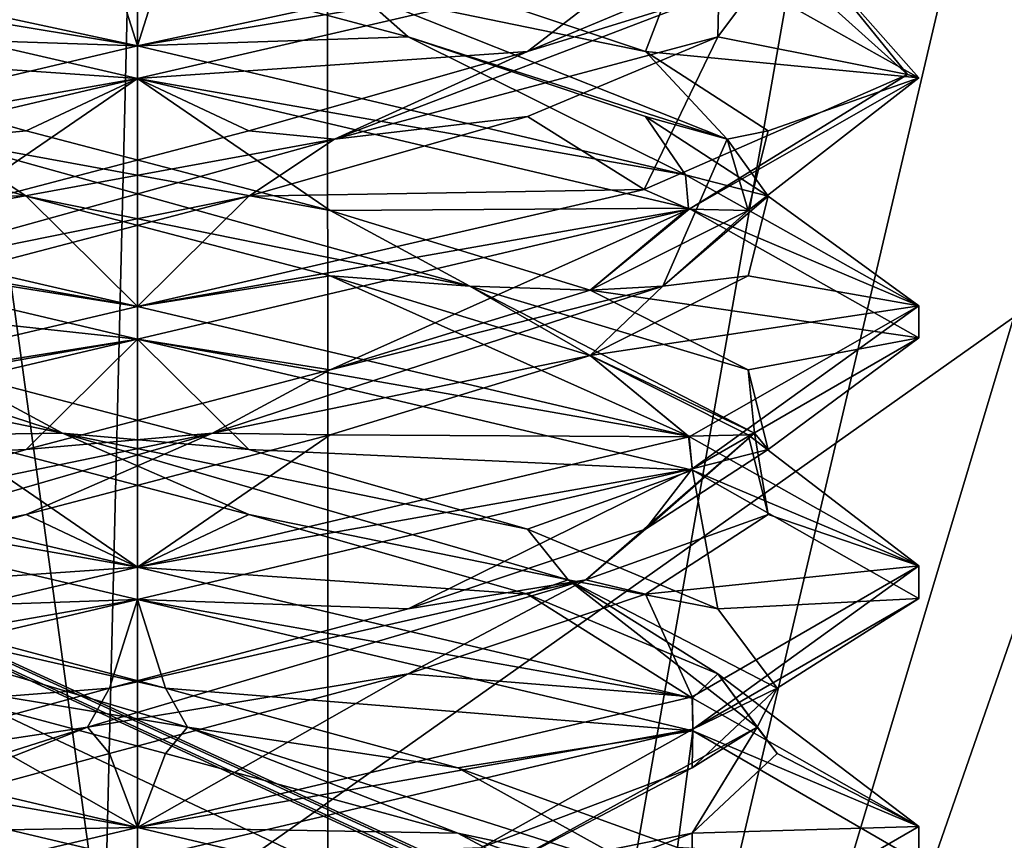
# Model space of a CAD drawing. Header units: millimetres. Extents: x -18.9 to 18.9, y -8.8 to 39.
# Tile 233 of 256: x -0.2 to 1.7, y 30 to 31.6. Entities that reach past the tile are written whole.
import ezdxf

# ---------------------------------------------------------------- set-up
doc = ezdxf.new("R2010")
doc.units = ezdxf.units.MM
doc.header["$LTSCALE"] = 65.185185
for name, color, linetype in [('17', 7, 'CONTINUOUS'), ('188', 7, 'CONTINUOUS'), ('190', 7, 'CONTINUOUS'), ('2014', 7, 'CONTINUOUS'), ('2056', 7, 'CONTINUOUS'), ('2057', 7, 'CONTINUOUS'), ('2058', 7, 'CONTINUOUS'), ('2059', 7, 'CONTINUOUS'), ('2060', 7, 'CONTINUOUS'), ('2061', 7, 'CONTINUOUS'), ('2062', 7, 'CONTINUOUS'), ('2063', 7, 'CONTINUOUS'), ('2064', 7, 'CONTINUOUS'), ('2077', 7, 'CONTINUOUS'), ('2078', 7, 'CONTINUOUS'), ('2079', 7, 'CONTINUOUS'), ('2169', 7, 'CONTINUOUS'), ('305', 7, 'CONTINUOUS'), ('323', 7, 'CONTINUOUS'), ('4', 7, 'CONTINUOUS')]:
    doc.layers.add(name, color=color, linetype=linetype)

msp = doc.modelspace()

# ---------------------------------------------------------------- linework, layer by layer
at = {"layer": '17', "color": 7, "linetype": 'Continuous'}
for points in [[(0, 29.7897, -10.45), (0, 32.4, -10.45), (3.6904, 32.4, -10.45), (0, 29.7897, -10.45)], [(0, 29.7897, -10.45), (3.6904, 32.4, -10.45), (1.6742, 29.7802, -10.45), (0, 29.7897, -10.45)]]:
    msp.add_3dface(points, dxfattribs=at)
at = {"layer": '188', "color": 7, "linetype": 'Continuous'}
for points in [[(0.3674, 26.5965, 12.831), (-1.7624, 34.4, 12.5771), (-1.8536, 26.5965, 12.7017), (0.3674, 26.5965, 12.831)], [(-1.7624, 34.4, 12.5771), (0.3674, 26.5965, 12.831), (-0.7037, 34.4, 12.6805), (-1.7624, 34.4, 12.5771)], [(0.3674, 26.5965, 12.831), (0.3635, 34.4, 12.6948), (-0.7037, 34.4, 12.6805), (0.3674, 26.5965, 12.831)]]:
    msp.add_3dface(points, dxfattribs=at)
at = {"layer": '190', "color": 7, "linetype": 'Continuous'}
for points in [[(0.3635, 34.4, 12.6948), (0.3674, 26.5965, 12.831), (1.7404, 34.4, 12.6554), (0.3635, 34.4, 12.6948)], [(1.7404, 34.4, 12.6554), (0.3674, 26.5965, 12.831), (2.1679, 34.2568, 12.6456), (1.7404, 34.4, 12.6554)], [(0.3674, 26.5965, 12.831), (2.6492, 34.2035, 12.6328), (2.1679, 34.2568, 12.6456), (0.3674, 26.5965, 12.831)], [(3.0156, 26.5965, 12.7551), (3.0118, 34.2035, 12.6224), (0.3674, 26.5965, 12.831), (3.0156, 26.5965, 12.7551)], [(3.0118, 34.2035, 12.6224), (2.6492, 34.2035, 12.6328), (0.3674, 26.5965, 12.831), (3.0118, 34.2035, 12.6224)]]:
    msp.add_3dface(points, dxfattribs=at)
at = {"layer": '2014', "color": 7, "linetype": 'Continuous'}
for points in [[(0, 31.4375, -14.8), (-0.974, 31.6625, -14.4408), (0, 31.5, -14.8), (0, 31.4375, -14.8)], [(0, 31.5, -14.8), (-0.974, 31.6625, -14.4408), (-0.3883, 31.5833, -14.7489), (0, 31.5, -14.8)], [(0, 31.4375, -11.8), (0, 31.5, -11.8), (-1.0611, 31.2499, -12.2398), (0, 31.4375, -11.8)], [(-1.055, 31.1892, -12.2337), (0, 31.4375, -11.8), (-1.0611, 31.2499, -12.2398), (-1.055, 31.1892, -12.2337)], [(0, 31, -14.8), (-1.0672, 31.1895, -14.3541), (-0.974, 31.225, -14.4408), (0, 31, -14.8)], [(0, 30.9375, -14.8), (-1.0672, 31.1895, -14.3541), (0, 31, -14.8), (0, 30.9375, -14.8)], [(0, 30.9375, -11.8), (0, 31, -11.8), (-1.055, 30.7517, -12.2337), (0, 30.9375, -11.8)], [(-1.0536, 30.6896, -12.2323), (0, 30.9375, -11.8), (-1.055, 30.7517, -12.2337), (-1.0536, 30.6896, -12.2323)], [(0, 30.5, -14.8), (-1.0544, 30.6856, -14.3669), (-1.0672, 30.752, -14.3541), (0, 30.5, -14.8)], [(0, 30.4375, -14.8), (-1.0544, 30.6856, -14.3669), (0, 30.5, -14.8), (0, 30.4375, -14.8)], [(0, 30.4375, -11.8), (0, 30.5, -11.8), (-1.0536, 30.2521, -12.2323), (0, 30.4375, -11.8)], [(-1.0565, 30.1887, -12.2352), (0, 30.4375, -11.8), (-1.0536, 30.2521, -12.2323), (-1.0565, 30.1887, -12.2352)], [(0, 30, -14.8), (-1.0646, 30.1887, -14.3568), (-1.0544, 30.2481, -14.3669), (0, 30, -14.8)], [(0, 29.9375, -14.8), (-1.0646, 30.1887, -14.3568), (0, 30, -14.8), (0, 29.9375, -14.8)], [(0, 29.9375, -11.8), (0, 30, -11.8), (-1.0565, 29.7512, -12.2352), (0, 29.9375, -11.8)]]:
    msp.add_3dface(points, dxfattribs=at)
at = {"layer": '2056', "color": 7, "linetype": 'Continuous'}
for points in [[(1.2282, 31.6701, -13.3536), (1.1142, 31.5174, -12.7804), (1.478, 31.4454, -13.0441), (1.2282, 31.6701, -13.3536)], [(1.299, 31.6667, -14.05), (1.2282, 31.6701, -13.3536), (1.478, 31.4454, -13.0441), (1.299, 31.6667, -14.05)], [(1.1142, 31.5174, -12.7804), (0.7484, 31.3646, -12.3247), (0.9728, 31.2246, -12.1582), (1.1142, 31.5174, -12.7804)], [(1.478, 31.4454, -13.0441), (1.1142, 31.5174, -12.7804), (0.9728, 31.2246, -12.1582), (1.478, 31.4454, -13.0441)], [(0.7484, 31.3646, -12.3247), (0.2135, 31.2118, -12.0893), (0.9728, 31.2246, -12.1582), (0.7484, 31.3646, -12.3247)], [(0.2135, 31.2118, -12.0893), (0, 31, -11.8), (0.9728, 31.2246, -12.1582), (0.2135, 31.2118, -12.0893)], [(-0.3697, 31.059, -12.1275), (0, 31, -11.8), (0.2135, 31.2118, -12.0893), (-0.3697, 31.059, -12.1275)], [(-1.055, 30.7517, -12.2337), (0, 31, -11.8), (-0.3697, 31.059, -12.1275), (-1.055, 30.7517, -12.2337)], [(0, 30, -14.8), (-1.0544, 30.2481, -14.3669), (-0.5196, 30.2951, -14.4142), (0, 30, -14.8)], [(0.0536, 30.1424, -14.5282), (0, 30, -14.8), (-0.5196, 30.2951, -14.4142), (0.0536, 30.1424, -14.5282)], [(0.6147, 29.9896, -14.3647), (0, 30, -14.8), (0.0536, 30.1424, -14.5282), (0.6147, 29.9896, -14.3647)], [(0, 30, -14.8), (0.6147, 29.9896, -14.3647), (1.0658, 29.7484, -14.3555), (0, 30, -14.8)], [(0.6147, 29.9896, -14.3647), (1.0368, 29.8368, -13.9605), (1.0658, 29.7484, -14.3555), (0.6147, 29.9896, -14.3647)]]:
    msp.add_3dface(points, dxfattribs=at)
at = {"layer": '2057', "color": 7, "linetype": 'Continuous'}
for points in [[(1.1142, 31.5174, -12.7804), (1.2282, 31.6701, -13.3536), (1.1157, 31.6034, -12.8769), (1.1142, 31.5174, -12.7804)], [(0.7484, 31.4896, -12.3247), (1.1157, 31.6034, -12.8769), (1.1142, 31.6424, -12.7804), (0.7484, 31.4896, -12.3247)], [(0.3779, 31.3213, -12.1681), (1.1142, 31.5174, -12.7804), (1.1157, 31.6034, -12.8769), (0.3779, 31.3213, -12.1681)], [(0.3779, 31.3213, -12.1681), (1.1157, 31.6034, -12.8769), (0.7484, 31.4896, -12.3247), (0.3779, 31.3213, -12.1681)], [(0.7484, 31.3646, -12.3247), (1.1142, 31.5174, -12.7804), (0.3779, 31.3213, -12.1681), (0.7484, 31.3646, -12.3247)], [(0.2135, 31.3368, -12.0893), (0.3779, 31.3213, -12.1681), (0.7484, 31.4896, -12.3247), (0.2135, 31.3368, -12.0893)], [(0.2135, 31.2118, -12.0893), (0.7484, 31.3646, -12.3247), (0.3779, 31.3213, -12.1681), (0.2135, 31.2118, -12.0893)], [(-0.6378, 31.0393, -12.2914), (0.2135, 31.2118, -12.0893), (0.3779, 31.3213, -12.1681), (-0.6378, 31.0393, -12.2914)], [(-0.6378, 31.0393, -12.2914), (0.3779, 31.3213, -12.1681), (-0.3697, 31.184, -12.1275), (-0.6378, 31.0393, -12.2914)], [(-0.3697, 31.184, -12.1275), (0.3779, 31.3213, -12.1681), (0.2135, 31.3368, -12.0893), (-0.3697, 31.184, -12.1275)], [(-0.3697, 31.059, -12.1275), (0.2135, 31.2118, -12.0893), (-0.6378, 31.0393, -12.2914), (-0.3697, 31.059, -12.1275)], [(0.096, 30.1931, -14.4894), (-0.5196, 30.2951, -14.4142), (-0.8606, 30.4752, -14.1266), (0.096, 30.1931, -14.4894)], [(0.096, 30.1931, -14.4894), (-0.8606, 30.4752, -14.1266), (0.0536, 30.2674, -14.5282), (0.096, 30.1931, -14.4894)], [(0.0536, 30.2674, -14.5282), (-0.8606, 30.4752, -14.1266), (-0.5196, 30.4201, -14.4142), (0.0536, 30.2674, -14.5282)], [(0.0536, 30.1424, -14.5282), (-0.5196, 30.2951, -14.4142), (0.096, 30.1931, -14.4894), (0.0536, 30.1424, -14.5282)], [(0.6147, 30.1146, -14.3647), (0.096, 30.1931, -14.4894), (0.0536, 30.2674, -14.5282), (0.6147, 30.1146, -14.3647)], [(0.6147, 29.9896, -14.3647), (0.0536, 30.1424, -14.5282), (0.096, 30.1931, -14.4894), (0.6147, 29.9896, -14.3647)], [(0.9821, 29.9111, -13.9779), (0.6147, 29.9896, -14.3647), (0.096, 30.1931, -14.4894), (0.9821, 29.9111, -13.9779)], [(0.9821, 29.9111, -13.9779), (0.096, 30.1931, -14.4894), (0.6147, 30.1146, -14.3647), (0.9821, 29.9111, -13.9779)], [(1.0368, 29.9618, -13.9605), (0.9821, 29.9111, -13.9779), (0.6147, 30.1146, -14.3647), (1.0368, 29.9618, -13.9605)], [(1.0368, 29.8368, -13.9605), (0.6147, 29.9896, -14.3647), (0.9821, 29.9111, -13.9779), (1.0368, 29.8368, -13.9605)]]:
    msp.add_3dface(points, dxfattribs=at)
at = {"layer": '2058', "color": 7, "linetype": 'Continuous'}
for points in [[(0, 31.4375, -11.8), (0.7484, 31.4896, -12.3247), (0.9728, 31.6621, -12.1582), (0, 31.4375, -11.8)], [(0.7484, 31.4896, -12.3247), (1.1142, 31.6424, -12.7804), (0.9728, 31.6621, -12.1582), (0.7484, 31.4896, -12.3247)], [(0, 31.4375, -11.8), (0.2135, 31.3368, -12.0893), (0.7484, 31.4896, -12.3247), (0, 31.4375, -11.8)], [(0, 31.4375, -11.8), (-1.055, 31.1892, -12.2337), (-0.3697, 31.184, -12.1275), (0, 31.4375, -11.8)], [(0, 31.4375, -11.8), (-0.3697, 31.184, -12.1275), (0.2135, 31.3368, -12.0893), (0, 31.4375, -11.8)], [(-1.0544, 30.6856, -14.3669), (0, 30.4375, -14.8), (-0.5196, 30.4201, -14.4142), (-1.0544, 30.6856, -14.3669)], [(0, 30.4375, -14.8), (0.0536, 30.2674, -14.5282), (-0.5196, 30.4201, -14.4142), (0, 30.4375, -14.8)], [(0.0536, 30.2674, -14.5282), (0, 30.4375, -14.8), (1.0658, 30.1859, -14.3555), (0.0536, 30.2674, -14.5282)], [(0.6147, 30.1146, -14.3647), (0.0536, 30.2674, -14.5282), (1.0658, 30.1859, -14.3555), (0.6147, 30.1146, -14.3647)], [(1.0368, 29.9618, -13.9605), (0.6147, 30.1146, -14.3647), (1.0658, 30.1859, -14.3555), (1.0368, 29.9618, -13.9605)], [(1.5, 29.9352, -13.2894), (1.0368, 29.9618, -13.9605), (1.0658, 30.1859, -14.3555), (1.5, 29.9352, -13.2894)]]:
    msp.add_3dface(points, dxfattribs=at)
at = {"layer": '2059', "color": 7, "linetype": 'Continuous'}
for points in [[(-0.5196, 31.5174, -12.1858), (0, 31.5, -11.8), (0.0536, 31.6701, -12.0718), (-0.5196, 31.5174, -12.1858)], [(0.0536, 31.6701, -12.0718), (0, 31.5, -11.8), (0.3883, 31.5833, -11.8511), (0.0536, 31.6701, -12.0718)], [(-1.0611, 31.2499, -12.2398), (0, 31.5, -11.8), (-0.5196, 31.5174, -12.1858), (-1.0611, 31.2499, -12.2398)], [(0, 30.5, -14.8), (-1.0672, 30.752, -14.3541), (-0.3697, 30.7535, -14.4725), (0, 30.5, -14.8)], [(0.2135, 30.6007, -14.5107), (0, 30.5, -14.8), (-0.3697, 30.7535, -14.4725), (0.2135, 30.6007, -14.5107)], [(0.7484, 30.4479, -14.2753), (0, 30.5, -14.8), (0.2135, 30.6007, -14.5107), (0.7484, 30.4479, -14.2753)], [(0, 30.5, -14.8), (0.7484, 30.4479, -14.2753), (1.0657, 30.2485, -14.3556), (0, 30.5, -14.8)], [(0.7484, 30.4479, -14.2753), (1.1142, 30.2951, -13.8196), (1.0657, 30.2485, -14.3556), (0.7484, 30.4479, -14.2753)], [(1.0657, 30.2485, -14.3556), (1.1142, 30.2951, -13.8196), (1.5, 30.0022, -13.3104), (1.0657, 30.2485, -14.3556)], [(1.1142, 30.2951, -13.8196), (1.2282, 30.1424, -13.2464), (1.5, 30.0022, -13.3104), (1.1142, 30.2951, -13.8196)], [(1.2282, 30.1424, -13.2464), (1.0647, 29.9896, -12.6853), (1.5, 30.0022, -13.3104), (1.2282, 30.1424, -13.2464)], [(1.5, 30.0022, -13.3104), (1.0647, 29.9896, -12.6853), (1.0659, 29.7516, -12.2446), (1.5, 30.0022, -13.3104)], [(1.0647, 29.9896, -12.6853), (0.6605, 29.8368, -12.2632), (1.0659, 29.7516, -12.2446), (1.0647, 29.9896, -12.6853)]]:
    msp.add_3dface(points, dxfattribs=at)
at = {"layer": '2060', "color": 7, "linetype": 'Continuous'}
for points in [[(-0.5196, 31.5174, -12.1858), (0.0536, 31.6701, -12.0718), (-0.4231, 31.6034, -12.1843), (-0.5196, 31.5174, -12.1858)], [(-0.1438, 30.7572, -14.4846), (-0.8693, 30.9062, -14.1693), (-1.0086, 31.0393, -13.9378), (-0.1438, 30.7572, -14.4846)], [(-0.1438, 30.7572, -14.4846), (-1.0086, 31.0393, -13.9378), (-0.3697, 30.8785, -14.4725), (-0.1438, 30.7572, -14.4846)], [(-0.3697, 30.7535, -14.4725), (-0.8693, 30.9062, -14.1693), (-0.1438, 30.7572, -14.4846), (-0.3697, 30.7535, -14.4725)], [(0.2135, 30.7257, -14.5107), (-0.1438, 30.7572, -14.4846), (-0.3697, 30.8785, -14.4725), (0.2135, 30.7257, -14.5107)], [(0.2135, 30.6007, -14.5107), (-0.3697, 30.7535, -14.4725), (-0.1438, 30.7572, -14.4846), (0.2135, 30.6007, -14.5107)], [(0.8266, 30.4752, -14.1606), (0.2135, 30.6007, -14.5107), (-0.1438, 30.7572, -14.4846), (0.8266, 30.4752, -14.1606)], [(0.8266, 30.4752, -14.1606), (-0.1438, 30.7572, -14.4846), (0.7484, 30.5729, -14.2753), (0.8266, 30.4752, -14.1606)], [(0.7484, 30.5729, -14.2753), (-0.1438, 30.7572, -14.4846), (0.2135, 30.7257, -14.5107), (0.7484, 30.5729, -14.2753)], [(0.7484, 30.4479, -14.2753), (0.2135, 30.6007, -14.5107), (0.8266, 30.4752, -14.1606), (0.7484, 30.4479, -14.2753)], [(1.1142, 30.4201, -13.8196), (0.8266, 30.4752, -14.1606), (0.7484, 30.5729, -14.2753), (1.1142, 30.4201, -13.8196)], [(1.1142, 30.2951, -13.8196), (0.7484, 30.4479, -14.2753), (0.8266, 30.4752, -14.1606), (1.1142, 30.2951, -13.8196)], [(1.1894, 30.1931, -13.204), (1.1142, 30.2951, -13.8196), (0.8266, 30.4752, -14.1606), (1.1894, 30.1931, -13.204)], [(1.1894, 30.1931, -13.204), (0.8266, 30.4752, -14.1606), (1.2282, 30.2674, -13.2464), (1.1894, 30.1931, -13.204)], [(1.2282, 30.2674, -13.2464), (0.8266, 30.4752, -14.1606), (1.1142, 30.4201, -13.8196), (1.2282, 30.2674, -13.2464)], [(1.2282, 30.1424, -13.2464), (1.1142, 30.2951, -13.8196), (1.1894, 30.1931, -13.204), (1.2282, 30.1424, -13.2464)], [(1.0647, 30.1146, -12.6853), (1.1894, 30.1931, -13.204), (1.2282, 30.2674, -13.2464), (1.0647, 30.1146, -12.6853)], [(0.6779, 29.9111, -12.3179), (1.0647, 29.9896, -12.6853), (1.1894, 30.1931, -13.204), (0.6779, 29.9111, -12.3179)], [(0.6779, 29.9111, -12.3179), (1.1894, 30.1931, -13.204), (1.0647, 30.1146, -12.6853), (0.6779, 29.9111, -12.3179)], [(1.0647, 29.9896, -12.6853), (1.2282, 30.1424, -13.2464), (1.1894, 30.1931, -13.204), (1.0647, 29.9896, -12.6853)], [(0.6605, 29.9618, -12.2632), (0.6779, 29.9111, -12.3179), (1.0647, 30.1146, -12.6853), (0.6605, 29.9618, -12.2632)], [(0.6605, 29.8368, -12.2632), (1.0647, 29.9896, -12.6853), (0.6779, 29.9111, -12.3179), (0.6605, 29.8368, -12.2632)]]:
    msp.add_3dface(points, dxfattribs=at)
at = {"layer": '2061', "color": 7, "linetype": 'Continuous'}
for points in [[(-1.0672, 31.1895, -14.3541), (0, 30.9375, -14.8), (-0.8693, 31.0312, -14.1693), (-1.0672, 31.1895, -14.3541)], [(0, 30.9375, -14.8), (-0.3697, 30.8785, -14.4725), (-0.8693, 31.0312, -14.1693), (0, 30.9375, -14.8)], [(0, 30.9375, -14.8), (0.2135, 30.7257, -14.5107), (-0.3697, 30.8785, -14.4725), (0, 30.9375, -14.8)], [(0.2135, 30.7257, -14.5107), (0, 30.9375, -14.8), (1.0657, 30.686, -14.3556), (0.2135, 30.7257, -14.5107)], [(0.7484, 30.5729, -14.2753), (0.2135, 30.7257, -14.5107), (1.0657, 30.686, -14.3556), (0.7484, 30.5729, -14.2753)], [(1.1142, 30.4201, -13.8196), (0.7484, 30.5729, -14.2753), (1.0657, 30.686, -14.3556), (1.1142, 30.4201, -13.8196)], [(1.5, 30.4397, -13.3104), (1.1142, 30.4201, -13.8196), (1.0657, 30.686, -14.3556), (1.5, 30.4397, -13.3104)], [(1.0659, 30.1891, -12.2446), (1.2282, 30.2674, -13.2464), (1.5, 30.4397, -13.3104), (1.0659, 30.1891, -12.2446)], [(1.2282, 30.2674, -13.2464), (1.1142, 30.4201, -13.8196), (1.5, 30.4397, -13.3104), (1.2282, 30.2674, -13.2464)], [(1.0647, 30.1146, -12.6853), (1.2282, 30.2674, -13.2464), (1.0659, 30.1891, -12.2446), (1.0647, 30.1146, -12.6853)], [(0, 29.9375, -11.8), (0.6605, 29.9618, -12.2632), (1.0659, 30.1891, -12.2446), (0, 29.9375, -11.8)], [(0.6605, 29.9618, -12.2632), (1.0647, 30.1146, -12.6853), (1.0659, 30.1891, -12.2446), (0.6605, 29.9618, -12.2632)]]:
    msp.add_3dface(points, dxfattribs=at)
at = {"layer": '2062', "color": 7, "linetype": 'Continuous'}
for points in [[(-0.2135, 31.2118, -14.5107), (-0.974, 31.225, -14.4408), (-0.7484, 31.3646, -14.2753), (-0.2135, 31.2118, -14.5107)], [(0, 31, -14.8), (-0.974, 31.225, -14.4408), (-0.2135, 31.2118, -14.5107), (0, 31, -14.8)], [(0.3697, 31.059, -14.4725), (0, 31, -14.8), (-0.2135, 31.2118, -14.5107), (0.3697, 31.059, -14.4725)], [(0, 31, -14.8), (0.3697, 31.059, -14.4725), (1.0575, 30.7509, -14.3638), (0, 31, -14.8)], [(0.3697, 31.059, -14.4725), (0.8693, 30.9062, -14.1693), (1.0575, 30.7509, -14.3638), (0.3697, 31.059, -14.4725)], [(0.8693, 30.9062, -14.1693), (1.1725, 30.7535, -13.6697), (1.0575, 30.7509, -14.3638), (0.8693, 30.9062, -14.1693)], [(1.0575, 30.7509, -14.3638), (1.1725, 30.7535, -13.6697), (1.5, 30.5021, -13.3098), (1.0575, 30.7509, -14.3638)], [(1.1725, 30.7535, -13.6697), (1.2107, 30.6007, -13.0865), (1.5, 30.5021, -13.3098), (1.1725, 30.7535, -13.6697)], [(1.2107, 30.6007, -13.0865), (0.9753, 30.4479, -12.5516), (1.5, 30.5021, -13.3098), (1.2107, 30.6007, -13.0865)], [(1.5, 30.5021, -13.3098), (0.9753, 30.4479, -12.5516), (1.0649, 30.2513, -12.2436), (1.5, 30.5021, -13.3098)], [(0.9753, 30.4479, -12.5516), (0.5196, 30.2951, -12.1858), (1.0649, 30.2513, -12.2436), (0.9753, 30.4479, -12.5516)], [(-0.0536, 30.1424, -12.0718), (0, 30, -11.8), (0.5196, 30.2951, -12.1858), (-0.0536, 30.1424, -12.0718)], [(0.5196, 30.2951, -12.1858), (0, 30, -11.8), (1.0649, 30.2513, -12.2436), (0.5196, 30.2951, -12.1858)], [(-0.6147, 29.9896, -12.2353), (0, 30, -11.8), (-0.0536, 30.1424, -12.0718), (-0.6147, 29.9896, -12.2353)], [(-1.0565, 29.7512, -12.2352), (0, 30, -11.8), (-0.6147, 29.9896, -12.2353), (-1.0565, 29.7512, -12.2352)]]:
    msp.add_3dface(points, dxfattribs=at)
at = {"layer": '2063', "color": 7, "linetype": 'Continuous'}
for points in [[(-0.2135, 31.3368, -14.5107), (-0.3779, 31.3213, -14.4319), (-0.7484, 31.4896, -14.2753), (-0.2135, 31.3368, -14.5107)], [(-0.2135, 31.2118, -14.5107), (-0.7484, 31.3646, -14.2753), (-0.3779, 31.3213, -14.4319), (-0.2135, 31.2118, -14.5107)], [(0.3697, 31.184, -14.4725), (-0.3779, 31.3213, -14.4319), (-0.2135, 31.3368, -14.5107), (0.3697, 31.184, -14.4725)], [(0.6378, 31.0393, -14.3086), (-0.2135, 31.2118, -14.5107), (-0.3779, 31.3213, -14.4319), (0.6378, 31.0393, -14.3086)], [(0.6378, 31.0393, -14.3086), (-0.3779, 31.3213, -14.4319), (0.3697, 31.184, -14.4725), (0.6378, 31.0393, -14.3086)], [(0.3697, 31.059, -14.4725), (-0.2135, 31.2118, -14.5107), (0.6378, 31.0393, -14.3086), (0.3697, 31.059, -14.4725)], [(0.8693, 31.0312, -14.1693), (0.6378, 31.0393, -14.3086), (0.3697, 31.184, -14.4725), (0.8693, 31.0312, -14.1693)], [(0.8693, 30.9062, -14.1693), (0.3697, 31.059, -14.4725), (0.6378, 31.0393, -14.3086), (0.8693, 30.9062, -14.1693)], [(1.1846, 30.7572, -13.4438), (0.8693, 30.9062, -14.1693), (0.6378, 31.0393, -14.3086), (1.1846, 30.7572, -13.4438)], [(1.1846, 30.7572, -13.4438), (0.6378, 31.0393, -14.3086), (1.1725, 30.8785, -13.6697), (1.1846, 30.7572, -13.4438)], [(1.1725, 30.8785, -13.6697), (0.6378, 31.0393, -14.3086), (0.8693, 31.0312, -14.1693), (1.1725, 30.8785, -13.6697)], [(1.1725, 30.7535, -13.6697), (0.8693, 30.9062, -14.1693), (1.1846, 30.7572, -13.4438), (1.1725, 30.7535, -13.6697)], [(1.2107, 30.7257, -13.0865), (1.1846, 30.7572, -13.4438), (1.1725, 30.8785, -13.6697), (1.2107, 30.7257, -13.0865)], [(0.8606, 30.4752, -12.4734), (1.2107, 30.6007, -13.0865), (1.1846, 30.7572, -13.4438), (0.8606, 30.4752, -12.4734)], [(0.8606, 30.4752, -12.4734), (1.1846, 30.7572, -13.4438), (0.9753, 30.5729, -12.5516), (0.8606, 30.4752, -12.4734)], [(0.9753, 30.5729, -12.5516), (1.1846, 30.7572, -13.4438), (1.2107, 30.7257, -13.0865), (0.9753, 30.5729, -12.5516)], [(1.2107, 30.6007, -13.0865), (1.1725, 30.7535, -13.6697), (1.1846, 30.7572, -13.4438), (1.2107, 30.6007, -13.0865)], [(0.9753, 30.4479, -12.5516), (1.2107, 30.6007, -13.0865), (0.8606, 30.4752, -12.4734), (0.9753, 30.4479, -12.5516)], [(0.5196, 30.4201, -12.1858), (0.8606, 30.4752, -12.4734), (0.9753, 30.5729, -12.5516), (0.5196, 30.4201, -12.1858)], [(-0.096, 30.1931, -12.1106), (0.5196, 30.2951, -12.1858), (0.8606, 30.4752, -12.4734), (-0.096, 30.1931, -12.1106)], [(-0.096, 30.1931, -12.1106), (0.8606, 30.4752, -12.4734), (-0.0536, 30.2674, -12.0718), (-0.096, 30.1931, -12.1106)], [(-0.0536, 30.2674, -12.0718), (0.8606, 30.4752, -12.4734), (0.5196, 30.4201, -12.1858), (-0.0536, 30.2674, -12.0718)], [(0.5196, 30.2951, -12.1858), (0.9753, 30.4479, -12.5516), (0.8606, 30.4752, -12.4734), (0.5196, 30.2951, -12.1858)], [(-0.0536, 30.1424, -12.0718), (0.5196, 30.2951, -12.1858), (-0.096, 30.1931, -12.1106), (-0.0536, 30.1424, -12.0718)], [(-0.6147, 30.1146, -12.2353), (-0.096, 30.1931, -12.1106), (-0.0536, 30.2674, -12.0718), (-0.6147, 30.1146, -12.2353)], [(-0.9821, 29.9111, -12.6221), (-0.6147, 29.9896, -12.2353), (-0.096, 30.1931, -12.1106), (-0.9821, 29.9111, -12.6221)], [(-0.9821, 29.9111, -12.6221), (-0.096, 30.1931, -12.1106), (-0.6147, 30.1146, -12.2353), (-0.9821, 29.9111, -12.6221)], [(-0.6147, 29.9896, -12.2353), (-0.0536, 30.1424, -12.0718), (-0.096, 30.1931, -12.1106), (-0.6147, 29.9896, -12.2353)]]:
    msp.add_3dface(points, dxfattribs=at)
at = {"layer": '2064', "color": 7, "linetype": 'Continuous'}
for points in [[(-0.974, 31.6625, -14.4408), (0, 31.4375, -14.8), (-0.7484, 31.4896, -14.2753), (-0.974, 31.6625, -14.4408)], [(0, 31.4375, -14.8), (-0.2135, 31.3368, -14.5107), (-0.7484, 31.4896, -14.2753), (0, 31.4375, -14.8)], [(0, 31.4375, -14.8), (0.3697, 31.184, -14.4725), (-0.2135, 31.3368, -14.5107), (0, 31.4375, -14.8)], [(0.3697, 31.184, -14.4725), (0, 31.4375, -14.8), (1.0575, 31.1884, -14.3638), (0.3697, 31.184, -14.4725)], [(0.8693, 31.0312, -14.1693), (0.3697, 31.184, -14.4725), (1.0575, 31.1884, -14.3638), (0.8693, 31.0312, -14.1693)], [(1.5, 30.9396, -13.3098), (0.8693, 31.0312, -14.1693), (1.0575, 31.1884, -14.3638), (1.5, 30.9396, -13.3098)], [(1.1725, 30.8785, -13.6697), (0.8693, 31.0312, -14.1693), (1.5, 30.9396, -13.3098), (1.1725, 30.8785, -13.6697)], [(1.0649, 30.6888, -12.2436), (1.2107, 30.7257, -13.0865), (1.5, 30.9396, -13.3098), (1.0649, 30.6888, -12.2436)], [(1.2107, 30.7257, -13.0865), (1.1725, 30.8785, -13.6697), (1.5, 30.9396, -13.3098), (1.2107, 30.7257, -13.0865)], [(0.9753, 30.5729, -12.5516), (1.2107, 30.7257, -13.0865), (1.0649, 30.6888, -12.2436), (0.9753, 30.5729, -12.5516)], [(0, 30.4375, -11.8), (0.5196, 30.4201, -12.1858), (1.0649, 30.6888, -12.2436), (0, 30.4375, -11.8)], [(0.5196, 30.4201, -12.1858), (0.9753, 30.5729, -12.5516), (1.0649, 30.6888, -12.2436), (0.5196, 30.4201, -12.1858)], [(0, 30.4375, -11.8), (-1.0565, 30.1887, -12.2352), (-0.0536, 30.2674, -12.0718), (0, 30.4375, -11.8)], [(0, 30.4375, -11.8), (-0.0536, 30.2674, -12.0718), (0.5196, 30.4201, -12.1858), (0, 30.4375, -11.8)], [(-1.0565, 30.1887, -12.2352), (-0.6147, 30.1146, -12.2353), (-0.0536, 30.2674, -12.0718), (-1.0565, 30.1887, -12.2352)]]:
    msp.add_3dface(points, dxfattribs=at)
at = {"layer": '2077', "color": 7, "linetype": 'Continuous'}
for points in [[(0, 31.5, -14.8), (-0.3883, 31.5833, -14.7489), (-0.0536, 31.6701, -14.5282), (0, 31.5, -14.8)], [(0.5196, 31.5174, -14.4142), (0, 31.5, -14.8), (-0.0536, 31.6701, -14.5282), (0.5196, 31.5174, -14.4142)], [(0, 31.5, -14.8), (0.5196, 31.5174, -14.4142), (1.0518, 31.2527, -14.3695), (0, 31.5, -14.8)], [(0.5196, 31.5174, -14.4142), (0.9753, 31.3646, -14.0484), (1.0518, 31.2527, -14.3695), (0.5196, 31.5174, -14.4142)], [(0.9753, 31.3646, -14.0484), (1.2107, 31.2118, -13.5135), (1.0518, 31.2527, -14.3695), (0.9753, 31.3646, -14.0484)], [(1.0518, 31.2527, -14.3695), (1.2107, 31.2118, -13.5135), (1.5, 31.001, -13.3047), (1.0518, 31.2527, -14.3695)], [(1.2107, 31.2118, -13.5135), (1.1725, 31.059, -12.9303), (1.5, 31.001, -13.3047), (1.2107, 31.2118, -13.5135)], [(1.1725, 31.059, -12.9303), (0.8693, 30.9062, -12.4307), (1.5, 31.001, -13.3047), (1.1725, 31.059, -12.9303)], [(1.5, 31.001, -13.3047), (0.8693, 30.9062, -12.4307), (1.0592, 30.7496, -12.2379), (1.5, 31.001, -13.3047)], [(0.8693, 30.9062, -12.4307), (0.3697, 30.7535, -12.1275), (1.0592, 30.7496, -12.2379), (0.8693, 30.9062, -12.4307)], [(-0.2135, 30.6007, -12.0893), (0, 30.5, -11.8), (0.3697, 30.7535, -12.1275), (-0.2135, 30.6007, -12.0893)], [(0.3697, 30.7535, -12.1275), (0, 30.5, -11.8), (1.0592, 30.7496, -12.2379), (0.3697, 30.7535, -12.1275)], [(-0.7484, 30.4479, -12.3247), (0, 30.5, -11.8), (-0.2135, 30.6007, -12.0893), (-0.7484, 30.4479, -12.3247)], [(-1.0536, 30.2521, -12.2323), (0, 30.5, -11.8), (-0.7484, 30.4479, -12.3247), (-1.0536, 30.2521, -12.2323)]]:
    msp.add_3dface(points, dxfattribs=at)
at = {"layer": '2078', "color": 7, "linetype": 'Continuous'}
for points in [[(0.5196, 31.5174, -14.4142), (-0.0536, 31.6701, -14.5282), (0.4231, 31.6034, -14.4157), (0.5196, 31.5174, -14.4142)], [(0.9753, 31.4896, -14.0484), (0.4231, 31.6034, -14.4157), (0.5196, 31.6424, -14.4142), (0.9753, 31.4896, -14.0484)], [(1.1319, 31.3213, -13.6779), (0.5196, 31.5174, -14.4142), (0.4231, 31.6034, -14.4157), (1.1319, 31.3213, -13.6779)], [(1.1319, 31.3213, -13.6779), (0.4231, 31.6034, -14.4157), (0.9753, 31.4896, -14.0484), (1.1319, 31.3213, -13.6779)], [(0.9753, 31.3646, -14.0484), (0.5196, 31.5174, -14.4142), (1.1319, 31.3213, -13.6779), (0.9753, 31.3646, -14.0484)], [(1.2107, 31.3368, -13.5135), (1.1319, 31.3213, -13.6779), (0.9753, 31.4896, -14.0484), (1.2107, 31.3368, -13.5135)], [(1.2107, 31.2118, -13.5135), (0.9753, 31.3646, -14.0484), (1.1319, 31.3213, -13.6779), (1.2107, 31.2118, -13.5135)], [(1.0086, 31.0393, -12.6622), (1.2107, 31.2118, -13.5135), (1.1319, 31.3213, -13.6779), (1.0086, 31.0393, -12.6622)], [(1.0086, 31.0393, -12.6622), (1.1319, 31.3213, -13.6779), (1.1725, 31.184, -12.9303), (1.0086, 31.0393, -12.6622)], [(1.1725, 31.184, -12.9303), (1.1319, 31.3213, -13.6779), (1.2107, 31.3368, -13.5135), (1.1725, 31.184, -12.9303)], [(1.1725, 31.059, -12.9303), (1.2107, 31.2118, -13.5135), (1.0086, 31.0393, -12.6622), (1.1725, 31.059, -12.9303)], [(0.8693, 31.0312, -12.4307), (1.0086, 31.0393, -12.6622), (1.1725, 31.184, -12.9303), (0.8693, 31.0312, -12.4307)], [(0.8693, 30.9062, -12.4307), (1.1725, 31.059, -12.9303), (1.0086, 31.0393, -12.6622), (0.8693, 30.9062, -12.4307)], [(0.1438, 30.7572, -12.1154), (0.8693, 30.9062, -12.4307), (1.0086, 31.0393, -12.6622), (0.1438, 30.7572, -12.1154)], [(0.1438, 30.7572, -12.1154), (1.0086, 31.0393, -12.6622), (0.3697, 30.8785, -12.1275), (0.1438, 30.7572, -12.1154)], [(0.3697, 30.8785, -12.1275), (1.0086, 31.0393, -12.6622), (0.8693, 31.0312, -12.4307), (0.3697, 30.8785, -12.1275)], [(0.3697, 30.7535, -12.1275), (0.8693, 30.9062, -12.4307), (0.1438, 30.7572, -12.1154), (0.3697, 30.7535, -12.1275)], [(-0.2135, 30.7257, -12.0893), (0.1438, 30.7572, -12.1154), (0.3697, 30.8785, -12.1275), (-0.2135, 30.7257, -12.0893)], [(-0.8266, 30.4752, -12.4394), (-0.2135, 30.6007, -12.0893), (0.1438, 30.7572, -12.1154), (-0.8266, 30.4752, -12.4394)], [(-0.8266, 30.4752, -12.4394), (0.1438, 30.7572, -12.1154), (-0.7484, 30.5729, -12.3247), (-0.8266, 30.4752, -12.4394)], [(-0.7484, 30.5729, -12.3247), (0.1438, 30.7572, -12.1154), (-0.2135, 30.7257, -12.0893), (-0.7484, 30.5729, -12.3247)], [(-0.2135, 30.6007, -12.0893), (0.3697, 30.7535, -12.1275), (0.1438, 30.7572, -12.1154), (-0.2135, 30.6007, -12.0893)], [(-0.7484, 30.4479, -12.3247), (-0.2135, 30.6007, -12.0893), (-0.8266, 30.4752, -12.4394), (-0.7484, 30.4479, -12.3247)]]:
    msp.add_3dface(points, dxfattribs=at)
at = {"layer": '2079', "color": 7, "linetype": 'Continuous'}
for points in [[(0.9753, 31.4896, -14.0484), (0.5196, 31.6424, -14.4142), (1.0518, 31.6902, -14.3695), (0.9753, 31.4896, -14.0484)], [(1.5, 31.4385, -13.3047), (0.9753, 31.4896, -14.0484), (1.0518, 31.6902, -14.3695), (1.5, 31.4385, -13.3047)], [(1.2107, 31.3368, -13.5135), (0.9753, 31.4896, -14.0484), (1.5, 31.4385, -13.3047), (1.2107, 31.3368, -13.5135)], [(1.0592, 31.1871, -12.2379), (1.1725, 31.184, -12.9303), (1.5, 31.4385, -13.3047), (1.0592, 31.1871, -12.2379)], [(1.1725, 31.184, -12.9303), (1.2107, 31.3368, -13.5135), (1.5, 31.4385, -13.3047), (1.1725, 31.184, -12.9303)], [(0, 30.9375, -11.8), (0.3697, 30.8785, -12.1275), (1.0592, 31.1871, -12.2379), (0, 30.9375, -11.8)], [(0.3697, 30.8785, -12.1275), (0.8693, 31.0312, -12.4307), (1.0592, 31.1871, -12.2379), (0.3697, 30.8785, -12.1275)], [(0.8693, 31.0312, -12.4307), (1.1725, 31.184, -12.9303), (1.0592, 31.1871, -12.2379), (0.8693, 31.0312, -12.4307)], [(0, 30.9375, -11.8), (-1.0536, 30.6896, -12.2323), (-0.2135, 30.7257, -12.0893), (0, 30.9375, -11.8)], [(0, 30.9375, -11.8), (-0.2135, 30.7257, -12.0893), (0.3697, 30.8785, -12.1275), (0, 30.9375, -11.8)], [(-1.0536, 30.6896, -12.2323), (-0.7484, 30.5729, -12.3247), (-0.2135, 30.7257, -12.0893), (-1.0536, 30.6896, -12.2323)], [(-1.0646, 30.1887, -14.3568), (0, 29.9375, -14.8), (-0.6605, 29.9618, -14.3368), (-1.0646, 30.1887, -14.3568)]]:
    msp.add_3dface(points, dxfattribs=at)
at = {"layer": '2169', "color": 7, "linetype": 'Continuous'}
for points in [[(1.299, 31.6667, -14.05), (1.5, 31.4385, -13.3047), (1.0518, 31.6902, -14.3695), (1.299, 31.6667, -14.05)], [(0, 31.5, -11.8), (0, 31.4375, -11.8), (0.9728, 31.6621, -12.1582), (0, 31.5, -11.8)], [(0, 31.5, -11.8), (0.9728, 31.6621, -12.1582), (0.3883, 31.5833, -11.8511), (0, 31.5, -11.8)], [(1.299, 31.6667, -14.05), (1.478, 31.4454, -13.0441), (1.5, 31.4385, -13.3047), (1.299, 31.6667, -14.05)], [(0, 31.4375, -14.8), (0, 31.5, -14.8), (1.0518, 31.2527, -14.3695), (0, 31.4375, -14.8)], [(1.0575, 31.1884, -14.3638), (0, 31.4375, -14.8), (1.0518, 31.2527, -14.3695), (1.0575, 31.1884, -14.3638)], [(1.478, 31.4454, -13.0441), (0.9728, 31.2246, -12.1582), (1.0592, 31.1871, -12.2379), (1.478, 31.4454, -13.0441)], [(1.478, 31.4454, -13.0441), (1.0592, 31.1871, -12.2379), (1.5, 31.4385, -13.3047), (1.478, 31.4454, -13.0441)], [(1.0575, 31.1884, -14.3638), (1.0518, 31.2527, -14.3695), (1.5, 31.001, -13.3047), (1.0575, 31.1884, -14.3638)], [(0.9728, 31.2246, -12.1582), (0, 31, -11.8), (1.0592, 31.1871, -12.2379), (0.9728, 31.2246, -12.1582)], [(0, 31, -11.8), (0, 30.9375, -11.8), (1.0592, 31.1871, -12.2379), (0, 31, -11.8)], [(1.5, 30.9396, -13.3098), (1.0575, 31.1884, -14.3638), (1.5, 31.001, -13.3047), (1.5, 30.9396, -13.3098)], [(0, 30.9375, -14.8), (0, 31, -14.8), (1.0575, 30.7509, -14.3638), (0, 30.9375, -14.8)], [(1.0649, 30.6888, -12.2436), (1.5, 31.001, -13.3047), (1.0592, 30.7496, -12.2379), (1.0649, 30.6888, -12.2436)], [(1.0649, 30.6888, -12.2436), (1.5, 30.9396, -13.3098), (1.5, 31.001, -13.3047), (1.0649, 30.6888, -12.2436)], [(1.0657, 30.686, -14.3556), (0, 30.9375, -14.8), (1.0575, 30.7509, -14.3638), (1.0657, 30.686, -14.3556)], [(0, 30.5, -11.8), (1.0649, 30.6888, -12.2436), (1.0592, 30.7496, -12.2379), (0, 30.5, -11.8)], [(1.0657, 30.686, -14.3556), (1.0575, 30.7509, -14.3638), (1.5, 30.5021, -13.3098), (1.0657, 30.686, -14.3556)], [(0, 30.5, -11.8), (0, 30.4375, -11.8), (1.0649, 30.6888, -12.2436), (0, 30.5, -11.8)], [(1.5, 30.4397, -13.3104), (1.0657, 30.686, -14.3556), (1.5, 30.5021, -13.3098), (1.5, 30.4397, -13.3104)], [(0, 30.4375, -14.8), (0, 30.5, -14.8), (1.0657, 30.2485, -14.3556), (0, 30.4375, -14.8)], [(1.0659, 30.1891, -12.2446), (1.5, 30.5021, -13.3098), (1.0649, 30.2513, -12.2436), (1.0659, 30.1891, -12.2446)], [(1.0659, 30.1891, -12.2446), (1.5, 30.4397, -13.3104), (1.5, 30.5021, -13.3098), (1.0659, 30.1891, -12.2446)], [(1.0658, 30.1859, -14.3555), (0, 30.4375, -14.8), (1.0657, 30.2485, -14.3556), (1.0658, 30.1859, -14.3555)], [(0, 30, -11.8), (1.0659, 30.1891, -12.2446), (1.0649, 30.2513, -12.2436), (0, 30, -11.8)], [(1.0658, 30.1859, -14.3555), (1.0657, 30.2485, -14.3556), (1.5, 30.0022, -13.3104), (1.0658, 30.1859, -14.3555)], [(0, 30, -11.8), (0, 29.9375, -11.8), (1.0659, 30.1891, -12.2446), (0, 30, -11.8)], [(1.5, 29.9352, -13.2894), (1.0658, 30.1859, -14.3555), (1.5, 30.0022, -13.3104), (1.5, 29.9352, -13.2894)], [(0, 29.9375, -14.8), (0, 30, -14.8), (1.0658, 29.7484, -14.3555), (0, 29.9375, -14.8)], [(1.5, 29.9352, -13.2894), (1.5, 30.0022, -13.3104), (1.0659, 29.7516, -12.2446), (1.5, 29.9352, -13.2894)]]:
    msp.add_3dface(points, dxfattribs=at)
at = {"layer": '305', "color": 7, "linetype": 'Continuous'}
for points in [[(2.05, 34.2851, 11.6876), (2.05, 24.4, 11.5151), (-2.05, 34.2851, 11.6876), (2.05, 34.2851, 11.6876)], [(2.05, 24.4, 11.5151), (-2.05, 24.4, 11.5151), (-2.05, 34.2851, 11.6876), (2.05, 24.4, 11.5151)]]:
    msp.add_3dface(points, dxfattribs=at)
at = {"layer": '323', "color": 7, "linetype": 'Continuous'}
for points in [[(8.7, 26.207, -7.5683), (8.7, 34.207, -7.8476), (-8.7, 34.207, -7.8476), (8.7, 26.207, -7.5683)], [(8.7, 26.207, -7.5683), (-8.7, 34.207, -7.8476), (8.3357, 26.3664, -7.5738), (8.7, 26.207, -7.5683)], [(-8.7, 34.207, -7.8476), (-7.4112, 26.593, -7.5817), (7.4112, 26.593, -7.5817), (-8.7, 34.207, -7.8476)], [(8.3357, 26.3664, -7.5738), (-8.7, 34.207, -7.8476), (8.071, 26.4665, -7.5773), (8.3357, 26.3664, -7.5738)], [(8.071, 26.4665, -7.5773), (-8.7, 34.207, -7.8476), (8.007, 26.4875, -7.5781), (8.071, 26.4665, -7.5773)], [(8.007, 26.4875, -7.5781), (-8.7, 34.207, -7.8476), (7.4112, 26.593, -7.5817), (8.007, 26.4875, -7.5781)]]:
    msp.add_3dface(points, dxfattribs=at)
at = {"layer": '4', "color": 7, "linetype": 'Continuous'}
for points in [[(-1.3962, 32.4, -10.8154), (0, 32.4, -10.45), (-0.8623, -3.5, -10.5837), (-1.3962, 32.4, -10.8154)], [(0, 32.4, -10.45), (0, 29.7897, -10.45), (-0.8623, -3.5, -10.5837), (0, 32.4, -10.45)]]:
    msp.add_3dface(points, dxfattribs=at)

doc.saveas('drawing.dxf')
